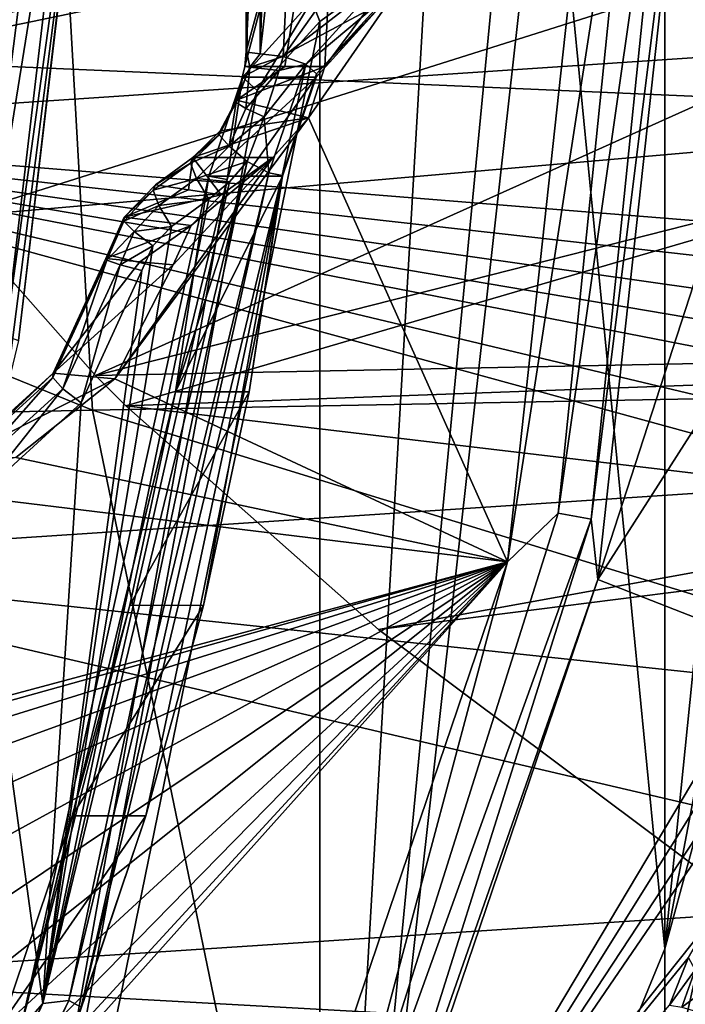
# Model space of a CAD drawing. Header units: metres. Extents: x -240 to 45, y -77 to 27.
# Tile 68 of 256: x -202.48 to -199.86, y -5.15 to -1.28. Entities that reach past the tile are written whole.
import ezdxf

# ---------------------------------------------------------------- set-up
doc = ezdxf.new("R2010")
doc.units = ezdxf.units.M
doc.layers.add('solid_MASSBILD_K_E_SW0001', color=7, linetype='CONTINUOUS')

msp = doc.modelspace()

# ---------------------------------------------------------------- linework, layer by layer
at = {"layer": 'solid_MASSBILD_K_E_SW0001'}
for points in [[(-200.402924, -0.229829, 268.164093), (-199.942612, 4.936438, 268.049316), (-199.942444, -4.935846, 268.049286)], [(-199.942444, -4.935846, 268.049286), (-199.942612, 4.936438, 268.049316), (-199.288956, 1.5, 267.886353)], [(-199.942444, -4.935846, 268.049286), (-199.288956, 1.5, 267.886353), (-199.288956, -1.5, 267.886353)], [(-201.588058, 1.407971, 270.108551), (-201.589752, -1.405338, 270.212036), (-201.522583, 0, 270.195282)], [(-201.588058, -1.407971, 270.108551), (-201.589752, -1.405338, 270.212036), (-201.588058, 1.407971, 270.108551)], [(-201.588058, -1.407971, 270.108551), (-201.588058, 1.407971, 270.108551), (-201.535095, 1.415165, 270.019897)], [(-201.535095, -1.415165, 270.019897), (-201.588058, -1.407971, 270.108551), (-201.535095, 1.415165, 270.019897)], [(-201.535095, -1.415165, 270.019897), (-201.535095, 1.415165, 270.019897), (-201.445007, 1.424993, 269.969818)], [(-201.535095, -1.415165, 270.019897), (-201.445007, 1.424993, 269.969818), (-201.376907, 0.000009, 269.95285)], [(-209.109467, 0, 318.044556), (-209.445328, -2.970629, 317.316772), (-202.194931, -2.817135, 324.811218)], [(-202.35405, 0, 324.997528), (-209.109467, 0, 318.044556), (-202.194931, -2.817135, 324.811218)], [(-202.240417, 0, 282.817078), (-202.330963, 0, 282.867279), (-202.674164, -2.695782, 282.95282)], [(-202.537872, -2.52478, 282.891235), (-202.240417, 0, 282.817078), (-202.674164, -2.695782, 282.95282)], [(-202.187073, 0, 282.728241), (-202.240417, 0, 282.817078), (-202.537872, -2.52478, 282.891235)], [(-202.486588, -2.542312, 282.802917), (-202.187073, 0, 282.728241), (-202.537872, -2.52478, 282.891235)], [(-202.486588, -2.542312, 282.802917), (-202.185287, 0, 282.624817), (-202.187073, 0, 282.728241)], [(-202.35405, 0, 324.997528), (-202.194931, -2.817135, 324.811218), (-194.584671, -2.673894, 332.228516)], [(-195.525284, 0, 331.66098), (-202.35405, 0, 324.997528), (-194.584671, -2.673894, 332.228516)], [(-201.535095, -1.415165, 270.019897), (-201.376907, 0.000009, 269.95285), (-201.445007, -1.424993, 269.969818)], [(-201.376907, 0.000009, 269.95285), (-201.295181, -1.214464, 269.932465), (-201.445007, -1.424993, 269.969818)], [(-204.677078, 0, 272.630768), (-202.185287, 0, 282.624817), (-202.537399, -2.756422, 282.712616)], [(-198.009628, -1.308044, 324.406982), (-204.255096, 0, 318.564636), (-197.054108, -0.816474, 325.326477)], [(-198.009628, -1.308044, 324.406982), (-204.173233, -1.720413, 318.520538), (-204.255096, 0, 318.564636)], [(-203.154709, -1.436949, 321.523132), (-203.404449, -0.899617, 321.328735), (-196.222717, 0, 328.509491)], [(-198.208771, 0, 326.341644), (-203.404449, -0.899617, 321.328735), (-203.154709, -1.436949, 321.523132)], [(-202.735535, -2.056135, 321.845093), (-203.154709, -1.436949, 321.523132), (-196.222717, 0, 328.509491)], [(-198.147247, -1.655067, 326.284912), (-198.208771, 0, 326.341644), (-203.154709, -1.436949, 321.523132)], [(-202.908493, -2.631156, 283.011261), (-202.674164, -2.695782, 282.95282), (-202.330963, 0, 282.867279)], [(-202.908493, -2.631156, 283.011261), (-202.330963, 0, 282.867279), (-202.573532, 0, 282.927734)], [(-202.183975, -2.680074, 322.260223), (-202.735535, -2.056135, 321.845093), (-196.222717, 0, 328.509491)], [(-202.486588, -2.542312, 282.802917), (-202.537399, -2.756422, 282.712616), (-202.185287, 0, 282.624817)], [(-194.725967, -2.532007, 329.620117), (-202.183975, -2.680074, 322.260223), (-196.222717, 0, 328.509491)], [(-201.438385, -1.46468, 270.843842), (-201.208084, 0, 271.456665), (-201.595734, -1.464761, 270.212799)], [(-201.208084, 0, 271.456665), (-201.589752, -1.405338, 270.212036), (-201.595734, -1.464761, 270.212799)], [(-201.208084, 0, 271.456665), (-201.522583, 0, 270.195282), (-201.589752, -1.405338, 270.212036)], [(-201.438385, -1.46468, 270.843842), (-201.281052, -1.464684, 271.474854), (-201.208084, 0, 271.456665)], [(-200.18927, 0, 271.202667), (-201.281052, -1.464684, 271.474854), (-201.345367, -1.666785, 271.490906)], [(-200.562302, -3.413891, 271.295654), (-200.18927, 0, 271.202667), (-201.345367, -1.666785, 271.490906)], [(-200.18927, 0, 271.202667), (-201.208084, 0, 271.456665), (-201.281052, -1.464684, 271.474854)], [(-200.562302, -3.413891, 271.295654), (-200.034149, 0, 271.205322), (-200.18927, 0, 271.202667)], [(-200.562302, -3.413891, 271.295654), (-200.362808, -3.222603, 271.287262), (-200.034149, 0, 271.205322)], [(-200.362808, -3.222603, 271.287262), (-199.900894, 0, 271.285339), (-200.034149, 0, 271.205322)], [(-200.231873, -3.245461, 271.367859), (-199.900894, 0, 271.285339), (-200.362808, -3.222603, 271.287262)], [(-200.231873, -3.245461, 271.367859), (-200.206329, -3.48246, 271.516083), (-199.825607, 0, 271.421173)], [(-200.231873, -3.245461, 271.367859), (-199.825607, 0, 271.421173), (-199.900894, 0, 271.285339)], [(-200.206329, -3.48246, 271.516083), (-199.075653, 0, 274.429077), (-199.825607, 0, 271.421173)], [(-200.206329, -3.48246, 271.516083), (-199.186768, -1.889855, 274.456787), (-199.075653, 0, 274.429077)], [(-200.402924, -0.229829, 268.164093), (-199.942444, -4.935846, 268.049286), (-201.299973, -8.233983, 268.387756)], [(-200.57077, -0.656007, 268.205933), (-200.402924, -0.229829, 268.164093), (-201.299973, -8.233983, 268.387756)], [(-200.877884, -0.982982, 268.282501), (-200.57077, -0.656007, 268.205933), (-201.299973, -8.233983, 268.387756)], [(-200.877884, -0.982982, 268.282501), (-201.300552, -1.288002, 268.387878), (-201.332016, -1.206087, 268.498779)], [(-201.300552, -1.288002, 268.387878), (-200.877884, -0.982982, 268.282501), (-201.299973, -8.233983, 268.387756)], [(-201.055466, -1.124171, 269.845093), (-201.356186, -1.455355, 269.920074), (-201.445007, -1.424993, 269.969818)], [(-201.295181, -1.214464, 269.932465), (-201.055466, -1.124171, 269.845093), (-201.445007, -1.424993, 269.969818)], [(-201.055466, -1.124171, 269.845093), (-201.032425, -1.184137, 269.763885), (-201.356186, -1.455355, 269.920074)], [(-201.032425, -1.184137, 269.763885), (-201.313141, -1.493281, 269.833893), (-201.356186, -1.455355, 269.920074)], [(-201.032425, -1.184137, 269.763885), (-201.041718, -1.206087, 269.663147), (-201.313141, -1.493281, 269.833893)], [(-201.605408, -1.507166, 268.566956), (-201.332016, -1.206087, 268.498779), (-201.5466, -1.558976, 268.449249)], [(-201.605408, -1.507166, 268.566956), (-201.041718, -1.206087, 269.663147), (-201.332016, -1.206087, 268.498779)], [(-201.605408, -1.507166, 268.566956), (-201.315094, -1.507163, 269.731323), (-201.041718, -1.206087, 269.663147)], [(-201.300552, -1.288002, 268.387878), (-201.5466, -1.558976, 268.449249), (-201.332016, -1.206087, 268.498779)], [(-201.313141, -1.493281, 269.833893), (-201.041718, -1.206087, 269.663147), (-201.315094, -1.507163, 269.731323)], [(-198.009628, -1.308044, 324.406982), (-198.920212, -2.143974, 323.440491), (-204.173233, -1.720413, 318.520538)], [(-201.300552, -1.288002, 268.387878), (-201.299973, -8.233983, 268.387756), (-203.338867, -11.253856, 268.896088)], [(-201.5466, -1.558976, 268.449249), (-201.300552, -1.288002, 268.387878), (-203.338867, -11.253856, 268.896088)], [(-201.588058, -1.407971, 270.108551), (-201.595734, -1.464761, 270.212799), (-201.589752, -1.405338, 270.212036)], [(-201.575836, -1.467344, 270.066193), (-201.595734, -1.464761, 270.212799), (-201.588058, -1.407971, 270.108551)], [(-201.575836, -1.467344, 270.066193), (-201.588058, -1.407971, 270.108551), (-201.535095, -1.415165, 270.019897)], [(-201.575836, -1.467344, 270.066193), (-201.535095, -1.415165, 270.019897), (-201.445007, -1.424993, 269.969818)], [(-201.575836, -1.467344, 270.066193), (-201.445007, -1.424993, 269.969818), (-201.461136, -1.479764, 269.97348)], [(-201.461136, -1.479764, 269.97348), (-201.445007, -1.424993, 269.969818), (-201.356186, -1.455355, 269.920074)], [(-198.147247, -1.655067, 326.284912), (-203.154709, -1.436949, 321.523132), (-202.735535, -2.056135, 321.845093)], [(-201.630081, -1.606214, 270.123444), (-201.627823, -1.597227, 270.217834), (-201.575836, -1.467344, 270.066193)], [(-201.630081, -1.606214, 270.123444), (-201.575836, -1.467344, 270.066193), (-201.591202, -1.629732, 270.0401)], [(-201.438385, -1.46468, 270.843842), (-201.595734, -1.464761, 270.212799), (-201.627823, -1.597227, 270.217834)], [(-201.627823, -1.597227, 270.217834), (-201.281052, -1.464684, 271.474854), (-201.438385, -1.46468, 270.843842)], [(-201.345367, -1.666785, 271.490906), (-201.281052, -1.464684, 271.474854), (-201.627823, -1.597227, 270.217834)], [(-201.575836, -1.467344, 270.066193), (-201.627823, -1.597227, 270.217834), (-201.595734, -1.464761, 270.212799)], [(-201.591202, -1.629732, 270.0401), (-201.575836, -1.467344, 270.066193), (-201.461136, -1.479764, 269.97348)], [(-201.519928, -1.662463, 269.986664), (-201.356186, -1.455355, 269.920074), (-201.50177, -1.883427, 269.956421)], [(-201.519928, -1.662463, 269.986664), (-201.461136, -1.479764, 269.97348), (-201.356186, -1.455355, 269.920074)], [(-201.356186, -1.455355, 269.920074), (-201.448959, -1.892876, 269.867737), (-201.50177, -1.883427, 269.956421)], [(-201.356186, -1.455355, 269.920074), (-201.313141, -1.493281, 269.833893), (-201.448959, -1.892876, 269.867737)], [(-201.315094, -1.507163, 269.731323), (-201.737671, -1.896301, 268.599945), (-201.592529, -1.896333, 269.182129)], [(-201.605408, -1.507166, 268.566956), (-201.737671, -1.896301, 268.599945), (-201.315094, -1.507163, 269.731323)], [(-201.665649, -1.909221, 268.478912), (-201.737671, -1.896301, 268.599945), (-201.605408, -1.507166, 268.566956)], [(-201.605408, -1.507166, 268.566956), (-201.5466, -1.558976, 268.449249), (-201.665649, -1.909221, 268.478912)], [(-201.592529, -1.896333, 269.182129), (-201.447372, -1.896316, 269.764282), (-201.315094, -1.507163, 269.731323)], [(-201.591202, -1.629732, 270.0401), (-201.461136, -1.479764, 269.97348), (-201.519928, -1.662463, 269.986664)], [(-201.313141, -1.493281, 269.833893), (-201.315094, -1.507163, 269.731323), (-201.448959, -1.892876, 269.867737)], [(-201.315094, -1.507163, 269.731323), (-201.447372, -1.896316, 269.764282), (-201.448959, -1.892876, 269.867737)], [(-199.113419, -1.893328, 267.889404), (-199.942444, -4.935846, 268.049286), (-199.288956, -1.5, 267.886353)], [(-201.665649, -1.909221, 268.478912), (-201.5466, -1.558976, 268.449249), (-203.338867, -11.253856, 268.896088)], [(-201.696289, -1.733454, 270.135529), (-201.692749, -1.717179, 270.237732), (-201.627823, -1.597227, 270.217834)], [(-201.696289, -1.733454, 270.135529), (-201.627823, -1.597227, 270.217834), (-201.630081, -1.606214, 270.123444)], [(-201.657578, -1.77792, 270.050446), (-201.696289, -1.733454, 270.135529), (-201.630081, -1.606214, 270.123444)], [(-201.345367, -1.666785, 271.490906), (-201.627823, -1.597227, 270.217834), (-201.692749, -1.717179, 270.237732)], [(-201.657578, -1.77792, 270.050446), (-201.630081, -1.606214, 270.123444), (-201.591202, -1.629732, 270.0401)], [(-198.147247, -1.655067, 326.284912), (-202.735535, -2.056135, 321.845093), (-202.183975, -2.680074, 322.260223)], [(-198.147247, -1.655067, 326.284912), (-202.183975, -2.680074, 322.260223), (-202.064255, -2.800199, 322.348999)], [(-197.960373, -3.286473, 326.117157), (-198.147247, -1.655067, 326.284912), (-202.064255, -2.800199, 322.348999)], [(-201.657578, -1.77792, 270.050446), (-201.591202, -1.629732, 270.0401), (-201.519928, -1.662463, 269.986664)], [(-201.657578, -1.77792, 270.050446), (-201.519928, -1.662463, 269.986664), (-201.586517, -1.838099, 270.005096)], [(-201.519928, -1.662463, 269.986664), (-201.50177, -1.883427, 269.956421), (-201.586517, -1.838099, 270.005096)], [(-201.485382, -1.823048, 271.525818), (-202.107819, -2.693192, 271.681), (-201.345367, -1.666785, 271.490906)], [(-200.562302, -3.413891, 271.295654), (-201.345367, -1.666785, 271.490906), (-202.107819, -2.693192, 271.681)], [(-201.485382, -1.823048, 271.525818), (-201.345367, -1.666785, 271.490906), (-201.799881, -1.823048, 270.264435)], [(-201.345367, -1.666785, 271.490906), (-201.692749, -1.717179, 270.237732), (-201.799881, -1.823048, 270.264435)], [(-199.138931, -3.098329, 323.015198), (-203.92627, -3.414125, 318.388123), (-204.173233, -1.720413, 318.520538)], [(-199.180573, -2.910251, 323.027313), (-199.138931, -3.098329, 323.015198), (-204.173233, -1.720413, 318.520538)], [(-199.174637, -2.693021, 323.087158), (-199.180573, -2.910251, 323.027313), (-204.173233, -1.720413, 318.520538)], [(-199.148163, -2.571474, 323.140137), (-199.174637, -2.693021, 323.087158), (-204.173233, -1.720413, 318.520538)], [(-199.100967, -2.439854, 323.213135), (-199.148163, -2.571474, 323.140137), (-204.173233, -1.720413, 318.520538)], [(-199.027512, -2.297461, 323.311035), (-199.100967, -2.439854, 323.213135), (-204.173233, -1.720413, 318.520538)], [(-198.920212, -2.143974, 323.440491), (-199.027512, -2.297461, 323.311035), (-204.173233, -1.720413, 318.520538)], [(-201.809158, -1.844997, 270.163666), (-201.799881, -1.823048, 270.264435), (-201.696289, -1.733454, 270.135529)], [(-201.809158, -1.844997, 270.163666), (-201.696289, -1.733454, 270.135529), (-201.657578, -1.77792, 270.050446)], [(-201.696289, -1.733454, 270.135529), (-201.799881, -1.823048, 270.264435), (-201.692749, -1.717179, 270.237732)], [(-201.786133, -1.904963, 270.082489), (-201.809158, -1.844997, 270.163666), (-201.657578, -1.77792, 270.050446)], [(-201.786133, -1.904963, 270.082489), (-201.657578, -1.77792, 270.050446), (-201.586517, -1.838099, 270.005096)], [(-201.656464, -1.918753, 270.022552), (-201.586517, -1.838099, 270.005096), (-202.390076, -5.151307, 270.205444)], [(-202.288757, -5.139879, 270.152649), (-202.390076, -5.151307, 270.205444), (-201.586517, -1.838099, 270.005096)], [(-202.288757, -5.139879, 270.152649), (-201.586517, -1.838099, 270.005096), (-201.50177, -1.883427, 269.956421)], [(-201.485382, -1.823048, 271.525818), (-201.878342, -2.245397, 271.623779), (-202.107819, -2.693192, 271.681)], [(-201.956909, -1.951616, 270.200531), (-201.947632, -1.929666, 270.30127), (-201.809158, -1.844997, 270.163666)], [(-201.956909, -1.951616, 270.200531), (-201.809158, -1.844997, 270.163666), (-201.786133, -1.904963, 270.082489)], [(-201.799881, -1.823048, 270.264435), (-201.947632, -1.929666, 270.30127), (-201.817398, -1.949713, 270.941925)], [(-201.809158, -1.844997, 270.163666), (-201.947632, -1.929666, 270.30127), (-201.799881, -1.823048, 270.264435)], [(-201.485382, -1.823048, 271.525818), (-201.806854, -2.090785, 271.605957), (-201.878342, -2.245397, 271.623779)], [(-201.799881, -1.823048, 270.264435), (-201.817398, -1.949713, 270.941925), (-201.688934, -1.969935, 271.576569)], [(-201.485382, -1.823048, 271.525818), (-201.688934, -1.969935, 271.576569), (-201.806854, -2.090785, 271.605957)], [(-201.485382, -1.823048, 271.525818), (-201.799881, -1.823048, 270.264435), (-201.688934, -1.969935, 271.576569)], [(-201.786133, -1.904963, 270.082489), (-201.586517, -1.838099, 270.005096), (-201.656464, -1.918753, 270.022552)], [(-201.869125, -2.744249, 268.632721), (-201.737671, -1.896301, 268.599945), (-202.476959, -5.247274, 268.681183)], [(-201.665649, -1.909221, 268.478912), (-202.476959, -5.247274, 268.681183), (-201.737671, -1.896301, 268.599945)], [(-202.288757, -5.139879, 270.152649), (-201.50177, -1.883427, 269.956421), (-202.239899, -5.16561, 270.064941)], [(-201.50177, -1.883427, 269.956421), (-201.448959, -1.892876, 269.867737), (-202.239899, -5.16561, 270.064941)], [(-202.239899, -5.16561, 270.064941), (-201.448959, -1.892876, 269.867737), (-201.985382, -4.4134, 269.898438)], [(-201.448959, -1.892876, 269.867737), (-201.758423, -3.584709, 269.841858), (-201.985382, -4.4134, 269.898438)], [(-201.869125, -2.744249, 268.632721), (-201.592529, -1.896333, 269.182129), (-201.737671, -1.896301, 268.599945)], [(-201.869125, -2.744249, 268.632721), (-201.447372, -1.896316, 269.764282), (-201.592529, -1.896333, 269.182129)], [(-201.869125, -2.744249, 268.632721), (-201.578918, -2.744771, 269.797089), (-201.447372, -1.896316, 269.764282)], [(-201.448959, -1.892876, 269.867737), (-201.578918, -2.744771, 269.797089), (-201.758423, -3.584709, 269.841858)], [(-201.448959, -1.892876, 269.867737), (-201.447372, -1.896316, 269.764282), (-201.578918, -2.744771, 269.797089)], [(-200.206329, -3.48246, 271.516083), (-199.518524, -3.75205, 274.53949), (-199.186768, -1.889855, 274.456787)], [(-199.113419, -1.893328, 267.889404), (-199.941971, -5.581179, 268.088379), (-199.942444, -4.935846, 268.049286)], [(-199.113419, -1.893328, 267.889404), (-199.764771, -5.627572, 268.155884), (-199.941971, -5.581179, 268.088379)], [(-202.476959, -5.247274, 268.681183), (-201.665649, -1.909221, 268.478912), (-203.338867, -11.253856, 268.896088)], [(-201.736954, -1.986878, 270.042603), (-201.656464, -1.918753, 270.022552), (-202.390076, -5.151307, 270.205444)], [(-201.817398, -1.949713, 270.941925), (-201.947632, -1.929666, 270.30127), (-202.070602, -2.056781, 270.328094)], [(-201.956909, -1.951616, 270.200531), (-202.070602, -2.056781, 270.328094), (-201.947632, -1.929666, 270.30127)], [(-201.933868, -2.011582, 270.119324), (-201.956909, -1.951616, 270.200531), (-201.786133, -1.904963, 270.082489)], [(-201.933868, -2.011582, 270.119324), (-201.786133, -1.904963, 270.082489), (-201.736954, -1.986878, 270.042603)], [(-201.786133, -1.904963, 270.082489), (-201.656464, -1.918753, 270.022552), (-201.736954, -1.986878, 270.042603)], [(-202.071976, -2.07262, 270.22699), (-202.070602, -2.056781, 270.328094), (-201.956909, -1.951616, 270.200531)], [(-202.071976, -2.07262, 270.22699), (-201.956909, -1.951616, 270.200531), (-201.933868, -2.011582, 270.119324)], [(-201.688934, -1.969935, 271.576569), (-201.817398, -1.949713, 270.941925), (-202.070602, -2.056781, 270.328094)], [(-201.806854, -2.090785, 271.605957), (-201.688934, -1.969935, 271.576569), (-202.070602, -2.056781, 270.328094)], [(-201.884705, -2.093497, 270.079468), (-201.736954, -1.986878, 270.042603), (-202.390076, -5.151307, 270.205444)], [(-202.071976, -2.07262, 270.22699), (-201.933868, -2.011582, 270.119324), (-202.030884, -2.113907, 270.142883)], [(-202.030884, -2.113907, 270.142883), (-201.933868, -2.011582, 270.119324), (-201.884705, -2.093497, 270.079468)], [(-201.933868, -2.011582, 270.119324), (-201.736954, -1.986878, 270.042603), (-201.884705, -2.093497, 270.079468)], [(-201.806854, -2.090785, 271.605957), (-202.070602, -2.056781, 270.328094), (-202.142258, -2.220034, 270.34259)], [(-202.071976, -2.07262, 270.22699), (-202.142258, -2.220034, 270.34259), (-202.070602, -2.056781, 270.328094)], [(-202.138367, -2.226982, 270.241638), (-202.142258, -2.220034, 270.34259), (-202.071976, -2.07262, 270.22699)], [(-201.806854, -2.090785, 271.605957), (-202.142258, -2.220034, 270.34259), (-202.009399, -2.232754, 270.986725)], [(-202.138367, -2.226982, 270.241638), (-202.071976, -2.07262, 270.22699), (-202.030884, -2.113907, 270.142883)], [(-201.806854, -2.090785, 271.605957), (-202.009399, -2.232754, 270.986725), (-201.878342, -2.245397, 271.623779)], [(-201.958038, -2.169834, 270.097748), (-201.884705, -2.093497, 270.079468), (-202.390076, -5.151307, 270.205444)], [(-202.086685, -2.24443, 270.156189), (-202.138367, -2.226982, 270.241638), (-202.030884, -2.113907, 270.142883)], [(-202.086685, -2.24443, 270.156189), (-202.030884, -2.113907, 270.142883), (-201.958038, -2.169834, 270.097748)], [(-202.030884, -2.113907, 270.142883), (-201.884705, -2.093497, 270.079468), (-201.958038, -2.169834, 270.097748)], [(-202.000656, -2.267845, 270.108368), (-201.958038, -2.169834, 270.097748), (-202.390076, -5.151307, 270.205444)], [(-202.086685, -2.24443, 270.156189), (-201.958038, -2.169834, 270.097748), (-202.000656, -2.267845, 270.108368)], [(-202.351349, -2.688657, 270.294739), (-202.350388, -2.67117, 270.394501), (-202.142258, -2.220034, 270.34259)], [(-202.351349, -2.688657, 270.294739), (-202.142258, -2.220034, 270.34259), (-202.138367, -2.226982, 270.241638)], [(-202.351349, -2.688657, 270.294739), (-202.138367, -2.226982, 270.241638), (-202.311874, -2.732573, 270.212341)], [(-202.009399, -2.232754, 270.986725), (-202.142258, -2.220034, 270.34259), (-202.350388, -2.67117, 270.394501)], [(-201.878342, -2.245397, 271.623779), (-202.009399, -2.232754, 270.986725), (-202.350388, -2.67117, 270.394501)], [(-202.107819, -2.693192, 271.681), (-201.878342, -2.245397, 271.623779), (-202.350388, -2.67117, 270.394501)], [(-202.311874, -2.732573, 270.212341), (-202.138367, -2.226982, 270.241638), (-202.086685, -2.24443, 270.156189)], [(-202.311874, -2.732573, 270.212341), (-202.086685, -2.24443, 270.156189), (-202.239609, -2.787909, 270.167938)], [(-202.086685, -2.24443, 270.156189), (-202.000656, -2.267845, 270.108368), (-202.239609, -2.787909, 270.167938)], [(-202.239609, -2.787909, 270.167938), (-202.000656, -2.267845, 270.108368), (-202.390076, -5.151307, 270.205444)], [(-202.064255, -2.800199, 322.348999), (-202.183975, -2.680074, 322.260223), (-194.725967, -2.532007, 329.620117)], [(-201.069611, -3.680325, 323.067749), (-202.064255, -2.800199, 322.348999), (-194.725967, -2.532007, 329.620117)], [(-199.684265, -4.716089, 324.007782), (-201.069611, -3.680325, 323.067749), (-194.725967, -2.532007, 329.620117)], [(-202.723465, -3.026671, 270.387512), (-202.714005, -3.001466, 270.485138), (-202.350388, -2.67117, 270.394501)], [(-202.723465, -3.026671, 270.387512), (-202.350388, -2.67117, 270.394501), (-202.351349, -2.688657, 270.294739)], [(-202.107819, -2.693192, 271.681), (-202.350388, -2.67117, 270.394501), (-202.714005, -3.001466, 270.485138)], [(-202.723465, -3.026671, 270.387512), (-202.351349, -2.688657, 270.294739), (-202.705322, -3.089966, 270.310425)], [(-202.496353, -3.003221, 271.777863), (-202.107819, -2.693192, 271.681), (-202.714005, -3.001466, 270.485138)], [(-202.351349, -2.688657, 270.294739), (-202.311874, -2.732573, 270.212341), (-202.705322, -3.089966, 270.310425)], [(-200.562302, -3.413891, 271.295654), (-202.107819, -2.693192, 271.681), (-202.496353, -3.003221, 271.777863)], [(-194.584671, -2.673894, 332.228516), (-202.194931, -2.817135, 324.811218), (-194.063034, -5.312535, 331.757507)], [(-202.705322, -3.089966, 270.310425), (-202.311874, -2.732573, 270.212341), (-202.662125, -3.173623, 270.273285)], [(-202.311874, -2.732573, 270.212341), (-202.239609, -2.787909, 270.167938), (-202.662125, -3.173623, 270.273285)], [(-201.869125, -2.744249, 268.632721), (-202.476959, -5.247274, 268.681183), (-202.048508, -3.583791, 268.677429)], [(-201.869125, -2.744249, 268.632721), (-202.048508, -3.583791, 268.677429), (-201.578918, -2.744771, 269.797089)], [(-202.048508, -3.583791, 268.677429), (-201.758423, -3.584709, 269.841858), (-201.578918, -2.744771, 269.797089)], [(-202.662125, -3.173623, 270.273285), (-202.239609, -2.787909, 270.167938), (-202.390076, -5.151307, 270.205444)], [(-202.194931, -2.817135, 324.811218), (-209.445328, -2.970629, 317.316772), (-201.62059, -5.596902, 324.336487)], [(-202.194931, -2.817135, 324.811218), (-201.62059, -5.596902, 324.336487), (-194.063034, -5.312535, 331.757507)], [(-197.960373, -3.286473, 326.117157), (-202.064255, -2.800199, 322.348999), (-201.069611, -3.680325, 323.067749)], [(-209.445328, -2.970629, 317.316772), (-208.821793, -5.90203, 316.832855), (-201.62059, -5.596902, 324.336487)], [(-200.562302, -3.413891, 271.295654), (-202.496353, -3.003221, 271.777863), (-202.974487, -3.120025, 271.897095)], [(-199.138931, -3.098329, 323.015198), (-198.779877, -3.960311, 323.069031), (-203.92627, -3.414125, 318.388123)], [(-200.562302, -3.413891, 271.295654), (-202.974487, -3.120025, 271.897095), (-204.355652, -4.429489, 272.241455)], [(-203.105988, -5.964859, 270.383942), (-202.662125, -3.173623, 270.273285), (-202.390076, -5.151307, 270.205444)], [(-200.562302, -3.413891, 271.295654), (-201.334381, -6.304363, 271.52951), (-200.362808, -3.222603, 271.287262)], [(-200.231873, -3.245461, 271.367859), (-200.362808, -3.222603, 271.287262), (-201.334381, -6.304363, 271.52951)], [(-201.210342, -6.349081, 271.611816), (-200.231873, -3.245461, 271.367859), (-201.334381, -6.304363, 271.52951)], [(-201.210342, -6.349081, 271.611816), (-200.206329, -3.48246, 271.516083), (-200.231873, -3.245461, 271.367859)], [(-197.960373, -3.286473, 326.117157), (-201.069611, -3.680325, 323.067749), (-199.684265, -4.716089, 324.007782)], [(-200.562302, -3.413891, 271.295654), (-204.355652, -4.429489, 272.241455), (-204.097061, -4.399485, 272.176971)], [(-200.562302, -3.413891, 271.295654), (-204.097061, -4.399485, 272.176971), (-203.838715, -4.429476, 272.112549)], [(-198.358215, -4.713855, 323.148529), (-203.511978, -5.051959, 318.167389), (-203.92627, -3.414125, 318.388123)], [(-198.779877, -3.960311, 323.069031), (-198.358215, -4.713855, 323.148529), (-203.92627, -3.414125, 318.388123)], [(-200.562302, -3.413891, 271.295654), (-203.838715, -4.429476, 272.112549), (-203.592941, -4.518079, 272.0513)], [(-200.562302, -3.413891, 271.295654), (-203.592941, -4.518079, 272.0513), (-203.372498, -4.660864, 271.996338)], [(-200.562302, -3.413891, 271.295654), (-203.372498, -4.660864, 271.996338), (-203.18866, -4.850337, 271.9505)], [(-200.562302, -3.413891, 271.295654), (-203.050171, -6.116727, 271.915955), (-203.188675, -6.343882, 271.9505)], [(-200.562302, -3.413891, 271.295654), (-203.188675, -6.343882, 271.9505), (-201.663635, -6.658824, 271.570251)], [(-200.562302, -3.413891, 271.295654), (-203.18866, -4.850337, 271.9505), (-203.050201, -5.077403, 271.915955)], [(-200.562302, -3.413891, 271.295654), (-203.050201, -5.077403, 271.915955), (-202.964203, -5.330743, 271.894531)], [(-200.562302, -3.413891, 271.295654), (-202.964203, -5.863496, 271.894531), (-203.050171, -6.116727, 271.915955)], [(-200.562302, -3.413891, 271.295654), (-202.964203, -5.330743, 271.894531), (-202.935104, -5.597129, 271.887268)], [(-200.562302, -3.413891, 271.295654), (-202.935104, -5.597129, 271.887268), (-202.964203, -5.863496, 271.894531)], [(-200.562302, -3.413891, 271.295654), (-201.663635, -6.658824, 271.570251), (-201.334381, -6.304363, 271.52951)], [(-200.206329, -3.48246, 271.516083), (-201.329407, -6.790288, 271.796112), (-199.518524, -3.75205, 274.53949)], [(-201.210342, -6.349081, 271.611816), (-201.329407, -6.790288, 271.796112), (-200.206329, -3.48246, 271.516083)], [(-202.048508, -3.583791, 268.677429), (-202.476959, -5.247274, 268.681183), (-202.275314, -4.412134, 268.733978)], [(-202.048508, -3.583791, 268.677429), (-202.275314, -4.412134, 268.733978), (-201.758423, -3.584709, 269.841858)], [(-202.275314, -4.412134, 268.733978), (-201.985382, -4.4134, 269.898438), (-201.758423, -3.584709, 269.841858)], [(-201.329407, -6.790288, 271.796112), (-199.554337, -3.950846, 274.604462), (-199.518524, -3.75205, 274.53949)], [(-201.329407, -6.790288, 271.796112), (-199.555908, -4.09516, 274.756897), (-199.554337, -3.950846, 274.604462)], [(-201.329407, -6.790288, 271.796112), (-199.521713, -4.147003, 274.952545), (-199.555908, -4.09516, 274.756897)], [(-201.329407, -6.790288, 271.796112), (-199.768631, -4.830779, 274.808655), (-199.521713, -4.147003, 274.952545)], [(-202.275314, -4.412134, 268.733978), (-202.476959, -5.247274, 268.681183), (-202.54892, -5.226611, 268.802216)], [(-202.275314, -4.412134, 268.733978), (-202.54892, -5.226611, 268.802216), (-201.985382, -4.4134, 269.898438)], [(-202.54892, -5.226611, 268.802216), (-202.259247, -5.228319, 269.966705), (-201.985382, -4.4134, 269.898438)], [(-202.239899, -5.16561, 270.064941), (-201.985382, -4.4134, 269.898438), (-202.259247, -5.228319, 269.966705)], [(-198.358215, -4.713855, 323.148529), (-197.888977, -5.36361, 323.257629), (-203.511978, -5.051959, 318.167389)], [(-201.329407, -6.790288, 271.796112), (-199.848801, -4.969894, 274.676758), (-199.768631, -4.830779, 274.808655)], [(-199.941971, -5.581179, 268.088379), (-201.299973, -8.233983, 268.387756), (-199.942444, -4.935846, 268.049286)], [(-201.329407, -6.790288, 271.796112), (-199.923859, -5.157286, 274.640564), (-199.848801, -4.969894, 274.676758)], [(-199.823776, -5.018737, 274.751312), (-199.848801, -4.969894, 274.676758), (-199.923859, -5.157286, 274.640564)], [(-199.823776, -5.018737, 274.751312), (-199.923859, -5.157286, 274.640564), (-199.875122, -5.166117, 274.731476)], [(-199.755875, -5.077106, 274.803467), (-199.823776, -5.018737, 274.751312), (-199.875122, -5.166117, 274.731476)], [(-197.383636, -5.916234, 323.40097), (-202.929214, -6.60518, 317.858704), (-203.511978, -5.051959, 318.167389)], [(-197.888977, -5.36361, 323.257629), (-197.383636, -5.916234, 323.40097), (-203.511978, -5.051959, 318.167389)], [(-199.755875, -5.077106, 274.803467), (-199.875122, -5.166117, 274.731476), (-199.790253, -5.190271, 274.785828)], [(-203.105988, -5.964859, 270.383942), (-202.390076, -5.151307, 270.205444), (-203.915512, -8.180464, 270.585785)], [(-203.770752, -8.127395, 270.522125), (-203.915512, -8.180464, 270.585785), (-202.390076, -5.151307, 270.205444)], [(-203.770752, -8.127395, 270.522125), (-202.390076, -5.151307, 270.205444), (-202.288757, -5.139879, 270.152649)], [(-203.770752, -8.127395, 270.522125), (-202.288757, -5.139879, 270.152649), (-203.729233, -8.167935, 270.436279)], [(-202.288757, -5.139879, 270.152649), (-202.239899, -5.16561, 270.064941), (-203.729233, -8.167935, 270.436279)]]:
    msp.add_3dface(points, dxfattribs=at)

doc.saveas('drawing.dxf')
